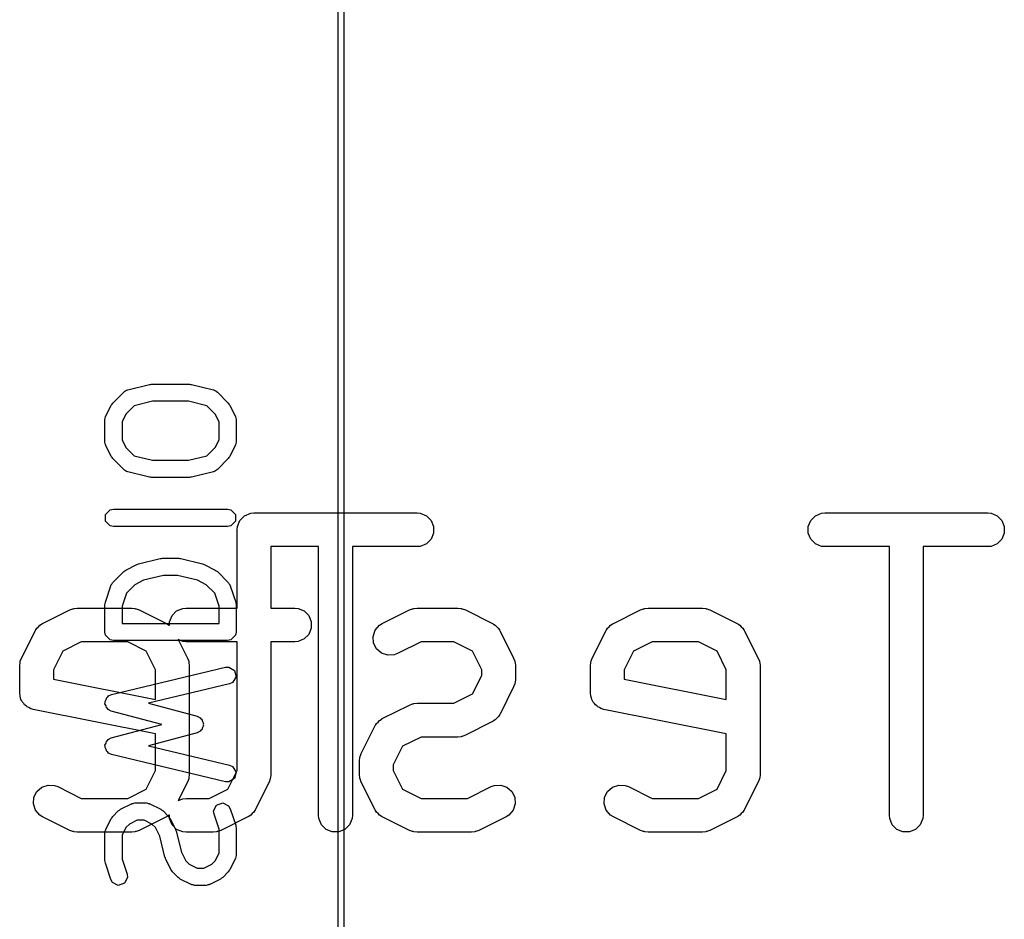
# Model space of a CAD drawing. Extents: x 94.3 to 121.8, y -81.7 to -63.9.
# Tile 31 of 32: x 117.5 to 121.8, y -72.6 to -68.6. Entities that reach past the tile are written whole.
import ezdxf

# ---------------------------------------------------------------- set-up
doc = ezdxf.new("R2010")
doc.units = 0
doc.layers.add('BLACK', color=7, linetype='CONTINUOUS')

msp = doc.modelspace()

# ---------------------------------------------------------------- linework, layer by layer
at = {"layer": 'BLACK', "linetype": 'CONTINUOUS'}
for p, q in [((118.876, -79.821), (118.876, -65.851)), ((118.9014, -65.851), (118.9014, -79.821)), ((117.939463, -70.287382), (118.036225, -70.263191)), ((118.036225, -70.263191), (118.040888, -70.262964)), ((118.040888, -70.262964), (118.045465, -70.262054)), ((118.045465, -70.262054), (118.214799, -70.262054)), ((118.214799, -70.262054), (118.219379, -70.262965)), ((118.219379, -70.262965), (118.224039, -70.263192)), ((118.224039, -70.263192), (118.320802, -70.287382)), ((117.873382, -70.345785), (117.921762, -70.297404)), ((117.921762, -70.297404), (117.925192, -70.295111)), ((117.925192, -70.295111), (117.926021, -70.293731)), ((117.926021, -70.293731), (117.930243, -70.291736)), ((117.930243, -70.291736), (117.934122, -70.289145)), ((117.934122, -70.289145), (117.93573, -70.289144)), ((117.93573, -70.289144), (117.939463, -70.287382)), ((118.320802, -70.287382), (118.324532, -70.289144)), ((118.324532, -70.289144), (118.326142, -70.289144)), ((118.326142, -70.289144), (118.330024, -70.291738)), ((118.330024, -70.291738), (118.334243, -70.293731)), ((118.334243, -70.293731), (118.33507, -70.295109)), ((118.33507, -70.295109), (118.338502, -70.297403)), ((118.338502, -70.297403), (118.386883, -70.345784)), ((117.842054, -70.404067), (117.866246, -70.355686)), ((117.866246, -70.355686), (117.869988, -70.350863)), ((117.869988, -70.350863), (117.873382, -70.345785)), ((117.968182, -70.358746), (117.931636, -70.395292)), ((118.050154, -70.338254), (117.968182, -70.358746)), ((118.210111, -70.338254), (118.050154, -70.338254)), ((118.292082, -70.358747), (118.210111, -70.338254)), ((118.328629, -70.395294), (118.292082, -70.358747)), ((118.386883, -70.345784), (118.390277, -70.350863)), ((118.390277, -70.350863), (118.39402, -70.355686)), ((118.39402, -70.355686), (118.41821, -70.404067)), ((117.838128, -70.418405), (117.83974, -70.412515)), ((117.83974, -70.412515), (117.840932, -70.406526)), ((117.840932, -70.406526), (117.841549, -70.405908)), ((117.841549, -70.405908), (117.842054, -70.404067)), ((117.931636, -70.395292), (117.914232, -70.430101)), ((118.346032, -70.4301), (118.328629, -70.395294)), ((118.41821, -70.404067), (118.418714, -70.405908)), ((118.418714, -70.405908), (118.419332, -70.406526)), ((118.419332, -70.406526), (118.420523, -70.412515)), ((118.420523, -70.412515), (118.422136, -70.418405)), ((117.838032, -70.421106), (117.838404, -70.419234)), ((117.838032, -70.517868), (117.838032, -70.421106)), ((117.838404, -70.419234), (117.838128, -70.418405)), ((117.914232, -70.430101), (117.914232, -70.508872)), ((118.346032, -70.508874), (118.346032, -70.4301)), ((118.422136, -70.418405), (118.421859, -70.419233)), ((118.421859, -70.419233), (118.422232, -70.421106)), ((118.422232, -70.421106), (118.422232, -70.517868)), ((117.838404, -70.519739), (117.838032, -70.517868)), ((117.838128, -70.520569), (117.838404, -70.519739)), ((117.83974, -70.526458), (117.838128, -70.520569)), ((117.840932, -70.532448), (117.83974, -70.526458)), ((117.841549, -70.533065), (117.840932, -70.532448)), ((117.842054, -70.534907), (117.841549, -70.533065)), ((117.866246, -70.583288), (117.842054, -70.534907)), ((117.914232, -70.508872), (117.931636, -70.543681)), ((117.931636, -70.543681), (117.968182, -70.580227)), ((118.292081, -70.580227), (118.328629, -70.54368)), ((118.328629, -70.54368), (118.346032, -70.508874)), ((118.41821, -70.534907), (118.39402, -70.583288)), ((118.418714, -70.533065), (118.41821, -70.534907)), ((118.419332, -70.532448), (118.418714, -70.533065)), ((118.420523, -70.526458), (118.419332, -70.532448)), ((118.422136, -70.520569), (118.420523, -70.526458)), ((118.422232, -70.517868), (118.421859, -70.51974)), ((118.421859, -70.51974), (118.422136, -70.520569)), ((117.869988, -70.58811), (117.866246, -70.583288)), ((117.873382, -70.593189), (117.869988, -70.58811)), ((117.968182, -70.580227), (118.050154, -70.600721)), ((118.21011, -70.600721), (118.292081, -70.580227)), ((118.390277, -70.58811), (118.386883, -70.59319)), ((118.39402, -70.583288), (118.390277, -70.58811)), ((117.921762, -70.64157), (117.873382, -70.593189)), ((118.050154, -70.600721), (118.21011, -70.600721)), ((118.386883, -70.59319), (118.338502, -70.641571)), ((117.925192, -70.643862), (117.921762, -70.64157)), ((117.926021, -70.645243), (117.925192, -70.643862)), ((117.930244, -70.647237), (117.926021, -70.645243)), ((117.934122, -70.649829), (117.930244, -70.647237)), ((117.935729, -70.649829), (117.934122, -70.649829)), ((117.939462, -70.651592), (117.935729, -70.649829)), ((118.036224, -70.675783), (117.939462, -70.651592)), ((118.040884, -70.676009), (118.036224, -70.675783)), ((118.045465, -70.676921), (118.040884, -70.676009)), ((118.214799, -70.676921), (118.045465, -70.676921)), ((118.219379, -70.676009), (118.214799, -70.676921)), ((118.22404, -70.675783), (118.219379, -70.676009)), ((118.320802, -70.651592), (118.22404, -70.675783)), ((118.324532, -70.64983), (118.320802, -70.651592)), ((118.326142, -70.64983), (118.324532, -70.64983)), ((118.330024, -70.647235), (118.326142, -70.64983)), ((118.334243, -70.645243), (118.330024, -70.647235)), ((118.33507, -70.643864), (118.334243, -70.645243)), ((118.338502, -70.641571), (118.33507, -70.643864)), ((117.840932, -70.841955), (117.861552, -70.821335)), ((117.840932, -70.871115), (117.840932, -70.841955)), ((117.861552, -70.821335), (117.876132, -70.818435)), ((117.876132, -70.818435), (118.384132, -70.818435)), ((118.384132, -70.818435), (118.398712, -70.821335)), ((118.398712, -70.821335), (118.419332, -70.841955)), ((118.419332, -70.841955), (118.419332, -70.871115)), ((118.439068, -70.868058), (118.45976, -70.847366)), ((118.45976, -70.847366), (118.486796, -70.836167)), ((118.486796, -70.836167), (118.501428, -70.834726)), ((118.501428, -70.834726), (119.227142, -70.834726)), ((119.227142, -70.834726), (119.241774, -70.836167)), ((119.241774, -70.836167), (119.26881, -70.847366)), ((119.26881, -70.847366), (119.289502, -70.868058)), ((120.979068, -70.868058), (120.99976, -70.847366)), ((120.99976, -70.847366), (121.026796, -70.836167)), ((121.026796, -70.836167), (121.041428, -70.834726)), ((121.041428, -70.834726), (121.767142, -70.834726)), ((121.767142, -70.834726), (121.781774, -70.836167)), ((121.781774, -70.836167), (121.80881, -70.847366)), ((121.80881, -70.847366), (121.829502, -70.868058)), ((117.861552, -70.891735), (117.840932, -70.871115)), ((117.876132, -70.894635), (117.861552, -70.891735)), ((118.384132, -70.894635), (117.876132, -70.894635)), ((118.398712, -70.891735), (118.384132, -70.894635)), ((118.419332, -70.871115), (118.398712, -70.891735)), ((118.426429, -70.909726), (118.427869, -70.895104)), ((118.427869, -70.895094), (118.439068, -70.868058)), ((118.427869, -70.895104), (118.427869, -70.895094)), ((119.289502, -70.868058), (119.300701, -70.895094)), ((119.300701, -70.895094), (119.300701, -70.924358)), ((120.967869, -70.895094), (120.979068, -70.868058)), ((120.967869, -70.924358), (120.967869, -70.895094)), ((121.829502, -70.868058), (121.840701, -70.895094)), ((121.840701, -70.895094), (121.840701, -70.924358)), ((118.426429, -71.258059), (118.426429, -70.909726)), ((119.300701, -70.924358), (119.289502, -70.951394)), ((120.979068, -70.951394), (120.967869, -70.924358)), ((121.840701, -70.924358), (121.829502, -70.951394)), ((118.789285, -70.984726), (118.576429, -70.984726)), ((118.576429, -70.984726), (118.576429, -71.258059)), ((118.789285, -72.179726), (118.789285, -70.984726)), ((119.227142, -70.984726), (118.939285, -70.984726)), ((118.939285, -70.984726), (118.939285, -72.179726)), ((119.241774, -70.983285), (119.227142, -70.984726)), ((119.26881, -70.972086), (119.241774, -70.983285)), ((119.289502, -70.951394), (119.26881, -70.972086)), ((120.99976, -70.972086), (120.979068, -70.951394)), ((121.026796, -70.983285), (120.99976, -70.972086)), ((121.041428, -70.984726), (121.026796, -70.983285)), ((121.329285, -70.984726), (121.041428, -70.984726)), ((121.329285, -72.179726), (121.329285, -70.984726)), ((121.767142, -70.984726), (121.479285, -70.984726)), ((121.479285, -70.984726), (121.479285, -72.179726)), ((121.781774, -70.983285), (121.767142, -70.984726)), ((121.80881, -70.972086), (121.781774, -70.983285)), ((121.829502, -70.951394), (121.80881, -70.972086)), ((117.931664, -71.088552), (117.980045, -71.064362)), ((117.980045, -71.064362), (117.984071, -71.063259)), ((117.984071, -71.063259), (117.987843, -71.061478)), ((117.987843, -71.061478), (118.084605, -71.037287)), ((118.084605, -71.037287), (118.089265, -71.03706)), ((118.089265, -71.03706), (118.093846, -71.036149)), ((118.093846, -71.036149), (118.166418, -71.036149)), ((118.166418, -71.036149), (118.170998, -71.03706)), ((118.170998, -71.03706), (118.175659, -71.037287)), ((118.175659, -71.037287), (118.272421, -71.061478)), ((118.272421, -71.061478), (118.276192, -71.063259)), ((118.276192, -71.063259), (118.280219, -71.064362)), ((118.280219, -71.064362), (118.328599, -71.088552)), ((117.873382, -71.144071), (117.921762, -71.09569)), ((117.921762, -71.09569), (117.926832, -71.092302)), ((117.926832, -71.092302), (117.931664, -71.088552)), ((118.098535, -71.112349), (118.010383, -71.134387)), ((118.161729, -71.112349), (118.098535, -71.112349)), ((118.249879, -71.134386), (118.161729, -71.112349)), ((118.328599, -71.088552), (118.333418, -71.092292)), ((118.333418, -71.092292), (118.338502, -71.095689)), ((118.338502, -71.095689), (118.386883, -71.14407)), ((117.839987, -71.231535), (117.864178, -71.158962)), ((117.864178, -71.158962), (117.865123, -71.157304)), ((117.865123, -71.156431), (117.868513, -71.151357)), ((117.865123, -71.157304), (117.865123, -71.156431)), ((117.868513, -71.151357), (117.87154, -71.146048)), ((117.87154, -71.146048), (117.872322, -71.145656)), ((117.872322, -71.145656), (117.873382, -71.144071)), ((117.971272, -71.153943), (117.933623, -71.191591)), ((118.010383, -71.134387), (117.971272, -71.153943)), ((118.288992, -71.153943), (118.249879, -71.134386)), ((118.326641, -71.191592), (118.288992, -71.153943)), ((118.386883, -71.14407), (118.387943, -71.145657)), ((118.387943, -71.145657), (118.388725, -71.146048)), ((118.388725, -71.146048), (118.391746, -71.151347)), ((118.391746, -71.151347), (118.395142, -71.15643)), ((118.395142, -71.15643), (118.395142, -71.157305)), ((118.395142, -71.157305), (118.396087, -71.158963)), ((118.396087, -71.158963), (118.420277, -71.231535)), ((117.933623, -71.191591), (117.914232, -71.249766)), ((118.346032, -71.249765), (118.326641, -71.191592)), ((117.838032, -71.243583), (117.839223, -71.237593)), ((117.838032, -71.364535), (117.838032, -71.243583)), ((117.839223, -71.237593), (117.839987, -71.231535)), ((118.420277, -71.231535), (118.42104, -71.237592)), ((118.42104, -71.237592), (118.422232, -71.243583)), ((118.422232, -71.243583), (118.422232, -71.364535)), ((117.560744, -71.326453), (117.681696, -71.265977)), ((117.681696, -71.265977), (117.695427, -71.260722)), ((117.695427, -71.260722), (117.698116, -71.26053)), ((117.698116, -71.26053), (117.700605, -71.2595)), ((117.700605, -71.2595), (117.715237, -71.258059)), ((117.715237, -71.258059), (117.957142, -71.258059)), ((117.914232, -71.249766), (117.914232, -71.326435)), ((117.957142, -71.258059), (117.971774, -71.2595)), ((117.971774, -71.2595), (117.974263, -71.260531)), ((117.974263, -71.260531), (117.976951, -71.260722)), ((117.976951, -71.260722), (117.990683, -71.265977)), ((117.990683, -71.265977), (118.111635, -71.326453)), ((118.125489, -71.318427), (118.136688, -71.291391)), ((118.136688, -71.291391), (118.15738, -71.270699)), ((118.15738, -71.270699), (118.184416, -71.2595)), ((118.184416, -71.2595), (118.199048, -71.258059)), ((118.199048, -71.258059), (118.426429, -71.258059)), ((118.346032, -71.326435), (118.346032, -71.249765)), ((118.576429, -71.258059), (118.682857, -71.258059)), ((118.682857, -71.258059), (118.697489, -71.2595)), ((118.697489, -71.2595), (118.724525, -71.270699)), ((118.724525, -71.270699), (118.745217, -71.291391)), ((118.745217, -71.291391), (118.756416, -71.318427)), ((119.072649, -71.326453), (119.193602, -71.265977)), ((119.193602, -71.265977), (119.207334, -71.260722)), ((119.207334, -71.260722), (119.210021, -71.260531)), ((119.210021, -71.260531), (119.212511, -71.2595)), ((119.212511, -71.2595), (119.227143, -71.258059)), ((119.227143, -71.258059), (119.408571, -71.258059)), ((119.408571, -71.258059), (119.423203, -71.2595)), ((119.423203, -71.2595), (119.425692, -71.260531)), ((119.425692, -71.260531), (119.42838, -71.260722)), ((119.42838, -71.260722), (119.442112, -71.265977)), ((119.442112, -71.265977), (119.563064, -71.326453)), ((120.100744, -71.326453), (120.221696, -71.265977)), ((120.221696, -71.265977), (120.235427, -71.260722)), ((120.235427, -71.260722), (120.238116, -71.26053)), ((120.238116, -71.26053), (120.240605, -71.2595)), ((120.240605, -71.2595), (120.255237, -71.258059)), ((120.255237, -71.258059), (120.497142, -71.258059)), ((120.497142, -71.258059), (120.511774, -71.2595)), ((120.511774, -71.2595), (120.514263, -71.260531)), ((120.514263, -71.260531), (120.516951, -71.260722)), ((120.516951, -71.260722), (120.530683, -71.265977)), ((120.530683, -71.265977), (120.651635, -71.326453)), ((117.542137, -71.341392), (117.548301, -71.334285)), ((117.548301, -71.334285), (117.555706, -71.329623)), ((117.555706, -71.329623), (117.557143, -71.328378)), ((117.557143, -71.328378), (117.558296, -71.327993)), ((117.558296, -71.327993), (117.560744, -71.326453)), ((117.914232, -71.326435), (118.346032, -71.326435)), ((118.111635, -71.326453), (118.114081, -71.327992)), ((118.114081, -71.327992), (118.115237, -71.328378)), ((118.115237, -71.328378), (118.116675, -71.329625)), ((118.116675, -71.329625), (118.124078, -71.334285)), ((118.124078, -71.334285), (118.125489, -71.335912)), ((118.125489, -71.335912), (118.125489, -71.318427)), ((118.756416, -71.318427), (118.756416, -71.347691)), ((119.041033, -71.356393), (119.060206, -71.334285)), ((119.060206, -71.334285), (119.072649, -71.326453)), ((119.563064, -71.326453), (119.56551, -71.327992)), ((119.56551, -71.327992), (119.566666, -71.328378)), ((119.566666, -71.328378), (119.568104, -71.329625)), ((119.568104, -71.329625), (119.575507, -71.334285)), ((119.575507, -71.334285), (119.581666, -71.341387)), ((120.082137, -71.341392), (120.088301, -71.334285)), ((120.088301, -71.334285), (120.095706, -71.329623)), ((120.095706, -71.329623), (120.097143, -71.328378)), ((120.097143, -71.328378), (120.098296, -71.327993)), ((120.098296, -71.327993), (120.100744, -71.326453)), ((120.651635, -71.326453), (120.654081, -71.327992)), ((120.654081, -71.327992), (120.655237, -71.328378)), ((120.655237, -71.328378), (120.656675, -71.329625)), ((120.656675, -71.329625), (120.664078, -71.334285)), ((120.664078, -71.334285), (120.670237, -71.341387)), ((117.466727, -71.480947), (117.527203, -71.359995)), ((117.527203, -71.359995), (117.528742, -71.357548)), ((117.528742, -71.357548), (117.529128, -71.356393)), ((117.529128, -71.356393), (117.530375, -71.354954)), ((117.530375, -71.354954), (117.535035, -71.347552)), ((117.535035, -71.347552), (117.542137, -71.341392)), ((117.840932, -71.379115), (117.838032, -71.364535)), ((117.861552, -71.399735), (117.840932, -71.379115)), ((118.419332, -71.379115), (118.398712, -71.399735)), ((118.422232, -71.364535), (118.419332, -71.379115)), ((118.745217, -71.374727), (118.724525, -71.395419)), ((118.756416, -71.347691), (118.745217, -71.374727)), ((119.031779, -71.384154), (119.041033, -71.356393)), ((119.581666, -71.341387), (119.588774, -71.347551)), ((119.588774, -71.347551), (119.593435, -71.354956)), ((119.593435, -71.354956), (119.594681, -71.356393)), ((119.594681, -71.356393), (119.595065, -71.357546)), ((119.595065, -71.357546), (119.596606, -71.359994)), ((119.596606, -71.359994), (119.657082, -71.480947)), ((120.006727, -71.480947), (120.067203, -71.359995)), ((120.067203, -71.359995), (120.068742, -71.357548)), ((120.068742, -71.357548), (120.069128, -71.356393)), ((120.069128, -71.356393), (120.070375, -71.354954)), ((120.070375, -71.354954), (120.075035, -71.347552)), ((120.075035, -71.347552), (120.082137, -71.341392)), ((120.670237, -71.341387), (120.677345, -71.347551)), ((120.677345, -71.347551), (120.682006, -71.354956)), ((120.682006, -71.354956), (120.683252, -71.356393)), ((120.683252, -71.356393), (120.683636, -71.357546)), ((120.683636, -71.357546), (120.685177, -71.359994)), ((120.685177, -71.359994), (120.745653, -71.480947)), ((117.732942, -71.408059), (117.650186, -71.449436)), ((117.939437, -71.408059), (117.732942, -71.408059)), ((117.876132, -71.402635), (117.861552, -71.399735)), ((118.384132, -71.402635), (117.876132, -71.402635)), ((118.022193, -71.449436), (117.939437, -71.408059)), ((118.184416, -71.406618), (118.164328, -71.398297)), ((118.164328, -71.398297), (118.205653, -71.480947)), ((118.199048, -71.408059), (118.184416, -71.406618)), ((118.426429, -71.408059), (118.199048, -71.408059)), ((118.398712, -71.399735), (118.384132, -71.402635)), ((118.426429, -71.980591), (118.426429, -71.408059)), ((118.682857, -71.408059), (118.576429, -71.408059)), ((118.576429, -71.408059), (118.576429, -71.998297)), ((118.697489, -71.406618), (118.682857, -71.408059)), ((118.724525, -71.395419), (118.697489, -71.406618)), ((119.033853, -71.413344), (119.031779, -71.384154)), ((119.04694, -71.439519), (119.033853, -71.413344)), ((119.244847, -71.408059), (119.139731, -71.460617)), ((119.390866, -71.408059), (119.244847, -71.408059)), ((119.473622, -71.449436), (119.390866, -71.408059)), ((120.272942, -71.408059), (120.190186, -71.449436)), ((120.479437, -71.408059), (120.272942, -71.408059)), ((120.562193, -71.449436), (120.479437, -71.408059)), ((117.650186, -71.449436), (117.608809, -71.532192)), ((118.063571, -71.532192), (118.022193, -71.449436)), ((119.069048, -71.458692), (119.04694, -71.439519)), ((119.096809, -71.467946), (119.069048, -71.458692)), ((119.125999, -71.465872), (119.096809, -71.467946)), ((119.139731, -71.460617), (119.125999, -71.465872)), ((119.515, -71.532192), (119.473622, -71.449436)), ((120.190186, -71.449436), (120.148809, -71.532192)), ((120.603571, -71.532192), (120.562193, -71.449436)), ((117.458809, -71.514488), (117.46025, -71.499856)), ((117.46025, -71.499856), (117.461281, -71.497366)), ((117.461281, -71.497366), (117.461472, -71.494679)), ((117.461472, -71.494679), (117.466727, -71.480947)), ((118.205653, -71.480947), (118.210908, -71.494679)), ((118.210908, -71.494679), (118.211098, -71.497366)), ((118.211098, -71.497366), (118.21213, -71.499856)), ((118.21213, -71.499856), (118.213571, -71.514488)), ((119.657082, -71.480947), (119.662337, -71.494679)), ((119.662337, -71.494679), (119.662527, -71.497366)), ((119.662527, -71.497366), (119.663559, -71.499856)), ((119.663559, -71.499856), (119.665, -71.514488)), ((119.998809, -71.514488), (120.00025, -71.499856)), ((120.00025, -71.499856), (120.001281, -71.497366)), ((120.001281, -71.497366), (120.001472, -71.494679)), ((120.001472, -71.494679), (120.006727, -71.480947)), ((120.745653, -71.480947), (120.750908, -71.494679)), ((120.750908, -71.494679), (120.751098, -71.497366)), ((120.751098, -71.497366), (120.75213, -71.499856)), ((120.75213, -71.499856), (120.753571, -71.514488)), ((117.458809, -71.63544), (117.458809, -71.514488)), ((117.608809, -71.532192), (117.608809, -71.573954)), ((117.867307, -71.641947), (118.375308, -71.520995)), ((118.063571, -71.664907), (118.063571, -71.532192)), ((118.213571, -71.514488), (118.213571, -71.756464)), ((118.375308, -71.520995), (118.390163, -71.520439)), ((118.390163, -71.520439), (118.414998, -71.535722)), ((118.414998, -71.535722), (118.421752, -71.564089)), ((119.515, -71.557259), (119.515, -71.532192)), ((119.665, -71.514488), (119.665, -71.574964)), ((119.998809, -71.63544), (119.998809, -71.514488)), ((120.148809, -71.532192), (120.148809, -71.573954)), ((120.603571, -71.664907), (120.603571, -71.532192)), ((120.753571, -71.514488), (120.753571, -71.756464)), ((117.608809, -71.573954), (118.063571, -71.664907)), ((118.392957, -71.595123), (118.031843, -71.681102)), ((118.406469, -71.588925), (118.392957, -71.595123)), ((118.421752, -71.564089), (118.406469, -71.588925)), ((119.473622, -71.640014), (119.515, -71.557259)), ((119.662337, -71.594774), (119.657082, -71.608505)), ((119.662528, -71.592084), (119.662337, -71.594774)), ((119.663559, -71.589596), (119.662528, -71.592084)), ((119.665, -71.574964), (119.663559, -71.589596)), ((120.148809, -71.573954), (120.603571, -71.664907)), ((117.46025, -71.650072), (117.458809, -71.63544)), ((117.853795, -71.648145), (117.867307, -71.641947)), ((119.390866, -71.681392), (119.473622, -71.640014)), ((119.657082, -71.608505), (119.596606, -71.729457)), ((120.00025, -71.650072), (119.998809, -71.63544)), ((117.463061, -71.65686), (117.46025, -71.650072)), ((117.464488, -71.664069), (117.463061, -71.65686)), ((117.468607, -71.670248), (117.464488, -71.664069)), ((117.471449, -71.677108), (117.468607, -71.670248)), ((117.476644, -71.682303), (117.471449, -71.677108)), ((117.48072, -71.688417), (117.476644, -71.682303)), ((117.838364, -71.684029), (117.839831, -71.678524)), ((117.843083, -71.69218), (117.838364, -71.684029)), ((117.838512, -71.672981), (117.843449, -71.664956)), ((117.839831, -71.678524), (117.838512, -71.672981)), ((117.843449, -71.664956), (117.845877, -71.655854)), ((117.845877, -71.655854), (117.850807, -71.652999)), ((117.850807, -71.652999), (117.853795, -71.648145)), ((118.031843, -71.681102), (118.248806, -71.738959)), ((119.193602, -71.68931), (119.207334, -71.684055)), ((119.207334, -71.684055), (119.210021, -71.683864)), ((119.210021, -71.683864), (119.212511, -71.682833)), ((119.212511, -71.682833), (119.227143, -71.681392)), ((119.227143, -71.681392), (119.390866, -71.681392)), ((120.003061, -71.65686), (120.00025, -71.650072)), ((120.004488, -71.664069), (120.003061, -71.65686)), ((120.008607, -71.670248), (120.004488, -71.664069)), ((120.011449, -71.677108), (120.008607, -71.670248)), ((120.016644, -71.682303), (120.011449, -71.677108)), ((120.02072, -71.688417), (120.016644, -71.682303)), ((117.48689, -71.692549), (117.48072, -71.688417)), ((117.492141, -71.6978), (117.48689, -71.692549)), ((117.498929, -71.700611), (117.492141, -71.6978)), ((117.505035, -71.704701), (117.498929, -71.700611)), ((117.5191, -71.708984), (117.505035, -71.704701)), ((118.063571, -71.817877), (117.5191, -71.708984)), ((117.845266, -71.701348), (117.843083, -71.69218)), ((117.85012, -71.704335), (117.845266, -71.701348)), ((117.852975, -71.709266), (117.85012, -71.704335)), ((117.866315, -71.715825), (117.852975, -71.709266)), ((118.091119, -71.775773), (117.866315, -71.715825)), ((119.072649, -71.749787), (119.193602, -71.68931)), ((119.596606, -71.729457), (119.595065, -71.731904)), ((120.02689, -71.692549), (120.02072, -71.688417)), ((120.032141, -71.6978), (120.02689, -71.692549)), ((120.038929, -71.700611), (120.032141, -71.6978)), ((120.045035, -71.704701), (120.038929, -71.700611)), ((120.0591, -71.708984), (120.045035, -71.704701)), ((120.603571, -71.817877), (120.0591, -71.708984)), ((118.213571, -71.756464), (118.213572, -71.75647)), ((118.213572, -71.75647), (118.213571, -71.756474)), ((118.213571, -71.756474), (118.213571, -71.998297)), ((118.248806, -71.738959), (118.262146, -71.745518)), ((118.262146, -71.745518), (118.264748, -71.750013)), ((118.264748, -71.750013), (118.269244, -71.752616)), ((118.269244, -71.752616), (118.271795, -71.762185)), ((118.271795, -71.762185), (118.276757, -71.770755)), ((118.276757, -71.770755), (118.275418, -71.775773)), ((119.042279, -71.778289), (119.04694, -71.770886)), ((119.04694, -71.770886), (119.054044, -71.764724)), ((119.054044, -71.764724), (119.060206, -71.75762)), ((119.060206, -71.75762), (119.06761, -71.752958)), ((119.06761, -71.752958), (119.069048, -71.751712)), ((119.069048, -71.751712), (119.070202, -71.751327)), ((119.070202, -71.751327), (119.072649, -71.749787)), ((119.563064, -71.762998), (119.442112, -71.823474)), ((119.56551, -71.761458), (119.563064, -71.762998)), ((119.566666, -71.761073), (119.56551, -71.761458)), ((119.568104, -71.759825), (119.566666, -71.761073)), ((119.575507, -71.755166), (119.568104, -71.759825)), ((119.581666, -71.748063), (119.575507, -71.755166)), ((119.588774, -71.7419), (119.581666, -71.748063)), ((119.593435, -71.734494), (119.588774, -71.7419)), ((119.594681, -71.733058), (119.593435, -71.734494)), ((119.595065, -71.731904), (119.594681, -71.733058)), ((120.753571, -71.756464), (120.753572, -71.75647)), ((120.753572, -71.75647), (120.753571, -71.756474)), ((120.753571, -71.756474), (120.753571, -71.998297)), ((117.866315, -71.835721), (118.091119, -71.775773)), ((118.248806, -71.812587), (118.031843, -71.870443)), ((118.063571, -71.980593), (118.063571, -71.817877)), ((118.262146, -71.806028), (118.248806, -71.812587)), ((118.264748, -71.801532), (118.262146, -71.806028)), ((118.269244, -71.79893), (118.264748, -71.801532)), ((118.271795, -71.78936), (118.269244, -71.79893)), ((118.276757, -71.780791), (118.271795, -71.78936)), ((118.275418, -71.775773), (118.276757, -71.780791)), ((118.978632, -71.90428), (119.039108, -71.783328)), ((119.039108, -71.783328), (119.040648, -71.780881)), ((119.040648, -71.780881), (119.041033, -71.779727)), ((119.041033, -71.779727), (119.042279, -71.778289)), ((120.603571, -71.980593), (120.603571, -71.817877)), ((117.838364, -71.867517), (117.843083, -71.859365)), ((117.843083, -71.859365), (117.845266, -71.850198)), ((117.845266, -71.850198), (117.85012, -71.84721)), ((117.85012, -71.84721), (117.852975, -71.84228)), ((117.852975, -71.84228), (117.866315, -71.835721)), ((119.244848, -71.831392), (119.162091, -71.87277)), ((119.408571, -71.831392), (119.244848, -71.831392)), ((119.423203, -71.829951), (119.408571, -71.831392)), ((119.425692, -71.828919), (119.423203, -71.829951)), ((119.42838, -71.828729), (119.425692, -71.828919)), ((119.442112, -71.823474), (119.42838, -71.828729)), ((117.839831, -71.873021), (117.838364, -71.867517)), ((117.838512, -71.878565), (117.839831, -71.873021)), ((117.843449, -71.886589), (117.838512, -71.878565)), ((117.845877, -71.895692), (117.843449, -71.886589)), ((117.850807, -71.898546), (117.845877, -71.895692)), ((117.853795, -71.903401), (117.850807, -71.898546)), ((117.867307, -71.909599), (117.853795, -71.903401)), ((118.031843, -71.870443), (118.392957, -71.956423)), ((118.973377, -71.918012), (118.978632, -71.90428)), ((119.162091, -71.87277), (119.120714, -71.955526)), ((118.375308, -72.030551), (117.867307, -71.909599)), ((118.970714, -71.937821), (118.972155, -71.923189)), ((118.970714, -71.998297), (118.970714, -71.937821)), ((118.972155, -71.923189), (118.973186, -71.920699)), ((118.973186, -71.920699), (118.973377, -71.918012)), ((118.022193, -72.063348), (118.063571, -71.980593)), ((118.38505, -72.063348), (118.426429, -71.980591)), ((118.392957, -71.956423), (118.406469, -71.962621)), ((118.406469, -71.962621), (118.421752, -71.987457)), ((118.421752, -71.987457), (118.414998, -72.015824)), ((119.120714, -71.955526), (119.120714, -71.980592)), ((119.120714, -71.980592), (119.162091, -72.063348)), ((120.562193, -72.063348), (120.603571, -71.980593)), ((118.205653, -72.031838), (118.164328, -72.114487)), ((118.210908, -72.018106), (118.205653, -72.031838)), ((118.211098, -72.015418), (118.210908, -72.018106)), ((118.21213, -72.012929), (118.211098, -72.015418)), ((118.213571, -71.998297), (118.21213, -72.012929)), ((118.390163, -72.031107), (118.375308, -72.030551)), ((118.414998, -72.015824), (118.390163, -72.031107)), ((118.568511, -72.031838), (118.508034, -72.152791)), ((118.573766, -72.018106), (118.568511, -72.031838)), ((118.573956, -72.015418), (118.573766, -72.018106)), ((118.574988, -72.012929), (118.573956, -72.015418)), ((118.576429, -71.998297), (118.574988, -72.012929)), ((118.972155, -72.012929), (118.970714, -71.998297)), ((118.973186, -72.015418), (118.972155, -72.012929)), ((118.973377, -72.018106), (118.973186, -72.015418)), ((118.978632, -72.031838), (118.973377, -72.018106)), ((119.039108, -72.15279), (118.978632, -72.031838)), ((120.745653, -72.031838), (120.685177, -72.152791)), ((120.750908, -72.018106), (120.745653, -72.031838)), ((120.751098, -72.015418), (120.750908, -72.018106)), ((120.75213, -72.012929), (120.751098, -72.015418)), ((120.753571, -71.998297), (120.75213, -72.012929)), ((117.521948, -72.099441), (117.535035, -72.073266)), ((117.535035, -72.073266), (117.557143, -72.054093)), ((117.557143, -72.054093), (117.584904, -72.044839)), ((117.584904, -72.044839), (117.614094, -72.046913)), ((117.614094, -72.046913), (117.627826, -72.052168)), ((117.627826, -72.052168), (117.732942, -72.104726)), ((117.939437, -72.104726), (118.022193, -72.063348)), ((118.302295, -72.104726), (118.38505, -72.063348)), ((119.162091, -72.063348), (119.244847, -72.104726)), ((119.451342, -72.104726), (119.556459, -72.052168)), ((119.556459, -72.052168), (119.570191, -72.046913)), ((119.570191, -72.046913), (119.599381, -72.044839)), ((119.599381, -72.044839), (119.627142, -72.054093)), ((119.627142, -72.054093), (119.649249, -72.073267)), ((119.649249, -72.073267), (119.662337, -72.099441)), ((120.061948, -72.099441), (120.075035, -72.073266)), ((120.075035, -72.073266), (120.097143, -72.054093)), ((120.097143, -72.054093), (120.124904, -72.044839)), ((120.124904, -72.044839), (120.154094, -72.046913)), ((120.154094, -72.046913), (120.167826, -72.052168)), ((120.167826, -72.052168), (120.272942, -72.104726)), ((120.479437, -72.104726), (120.562193, -72.063348)), ((117.519874, -72.128631), (117.521948, -72.099441)), ((117.732942, -72.104726), (117.939437, -72.104726)), ((117.964303, -72.126429), (117.970193, -72.124817)), ((117.970193, -72.124817), (117.971021, -72.125093)), ((117.971021, -72.125093), (117.972894, -72.124721)), ((117.972894, -72.124721), (118.021275, -72.124721)), ((118.021275, -72.124721), (118.023146, -72.125093)), ((118.023146, -72.125093), (118.023976, -72.124817)), ((118.023976, -72.124817), (118.029865, -72.126429)), ((118.164328, -72.114487), (118.184416, -72.106167)), ((118.184416, -72.106167), (118.199048, -72.104726)), ((118.199048, -72.104726), (118.302295, -72.104726)), ((118.334979, -72.134038), (118.362643, -72.124817)), ((118.362643, -72.124817), (118.388725, -72.137858)), ((119.244847, -72.104726), (119.451342, -72.104726)), ((119.662337, -72.099441), (119.664411, -72.128631)), ((120.059874, -72.128631), (120.061948, -72.099441)), ((120.272942, -72.104726), (120.479437, -72.104726)), ((117.529128, -72.156392), (117.519874, -72.128631)), ((117.548301, -72.1785), (117.529128, -72.156392)), ((117.873382, -72.184262), (117.897572, -72.16007)), ((117.897572, -72.16007), (117.902651, -72.156675)), ((117.902651, -72.156675), (117.907474, -72.152933)), ((117.907474, -72.152933), (117.955855, -72.128743)), ((117.955855, -72.128743), (117.957696, -72.128238)), ((117.957696, -72.128238), (117.958314, -72.127621)), ((117.958314, -72.127621), (117.964303, -72.126429)), ((118.029865, -72.126429), (118.035855, -72.127621)), ((118.035855, -72.127621), (118.036472, -72.128238)), ((118.036472, -72.128238), (118.038314, -72.128743)), ((118.038314, -72.128743), (118.086694, -72.152933)), ((118.086694, -72.152933), (118.091522, -72.15668)), ((118.091522, -72.15668), (118.096597, -72.160071)), ((118.096597, -72.160071), (118.120788, -72.184262)), ((118.321938, -72.16012), (118.334979, -72.134038)), ((118.323797, -72.174869), (118.321938, -72.16012)), ((118.388725, -72.137858), (118.396087, -72.150773)), ((118.396087, -72.150773), (118.420277, -72.223343)), ((118.500201, -72.165234), (118.493096, -72.171395)), ((118.504862, -72.157829), (118.500201, -72.165234)), ((118.506109, -72.156392), (118.504862, -72.157829)), ((118.506493, -72.155237), (118.506109, -72.156392)), ((118.508034, -72.152791), (118.506493, -72.155237)), ((119.040647, -72.155236), (119.039108, -72.15279)), ((119.041033, -72.156392), (119.040647, -72.155236)), ((119.04228, -72.15783), (119.041033, -72.156392)), ((119.04694, -72.165233), (119.04228, -72.15783)), ((119.054042, -72.171392), (119.04694, -72.165233)), ((119.655157, -72.156392), (119.635983, -72.1785)), ((119.664411, -72.128631), (119.655157, -72.156392)), ((120.069128, -72.156392), (120.059874, -72.128631)), ((120.088301, -72.1785), (120.069128, -72.156392)), ((120.677345, -72.165234), (120.670237, -72.171397)), ((120.682006, -72.157828), (120.677345, -72.165234)), ((120.683252, -72.156392), (120.682006, -72.157828)), ((120.683636, -72.155238), (120.683252, -72.156392)), ((120.685177, -72.152791), (120.683636, -72.155238)), ((117.560744, -72.186332), (117.548301, -72.1785)), ((117.681696, -72.246808), (117.560744, -72.186332)), ((117.842054, -72.242544), (117.866246, -72.194163)), ((117.866246, -72.194163), (117.869988, -72.18934)), ((117.869988, -72.18934), (117.873382, -72.184262)), ((117.981888, -72.200921), (117.947082, -72.218324)), ((118.01228, -72.200921), (117.981888, -72.200921)), ((118.111635, -72.186332), (117.990683, -72.246808)), ((118.047088, -72.218324), (118.01228, -72.200921)), ((118.114081, -72.184792), (118.111635, -72.186332)), ((118.115237, -72.184407), (118.114081, -72.184792)), ((118.116675, -72.183159), (118.115237, -72.184407)), ((118.124078, -72.1785), (118.116675, -72.183159)), ((118.120788, -72.184262), (118.124179, -72.189337)), ((118.125489, -72.176872), (118.124078, -72.1785)), ((118.124179, -72.189337), (118.127924, -72.194163)), ((118.125489, -72.194358), (118.125489, -72.176872)), ((118.136688, -72.221394), (118.125489, -72.194358)), ((118.127924, -72.194163), (118.152115, -72.242544)), ((118.346032, -72.241574), (118.323797, -72.174869)), ((118.474493, -72.186332), (118.353541, -72.246808)), ((118.476939, -72.184791), (118.474493, -72.186332)), ((118.478094, -72.184407), (118.476939, -72.184791)), ((118.479531, -72.18316), (118.478094, -72.184407)), ((118.486935, -72.1785), (118.479531, -72.18316)), ((118.493096, -72.171395), (118.486935, -72.1785)), ((118.790726, -72.194358), (118.789285, -72.179726)), ((118.801925, -72.221394), (118.790726, -72.194358)), ((118.937844, -72.194358), (118.926645, -72.221394)), ((118.939285, -72.179726), (118.937844, -72.194358)), ((119.060206, -72.1785), (119.054042, -72.171392)), ((119.067611, -72.183161), (119.060206, -72.1785)), ((119.069048, -72.184407), (119.067611, -72.183161)), ((119.070201, -72.184791), (119.069048, -72.184407)), ((119.072649, -72.186332), (119.070201, -72.184791)), ((119.193602, -72.246808), (119.072649, -72.186332)), ((119.62354, -72.186332), (119.502588, -72.246808)), ((119.635983, -72.1785), (119.62354, -72.186332)), ((120.100744, -72.186332), (120.088301, -72.1785)), ((120.221696, -72.246808), (120.100744, -72.186332)), ((120.651635, -72.186332), (120.530683, -72.246808)), ((120.654081, -72.184792), (120.651635, -72.186332)), ((120.655237, -72.184407), (120.654081, -72.184792)), ((120.656675, -72.183159), (120.655237, -72.184407)), ((120.664078, -72.1785), (120.656675, -72.183159)), ((120.670237, -72.171397), (120.664078, -72.1785)), ((121.330726, -72.194358), (121.329285, -72.179726)), ((121.341925, -72.221394), (121.330726, -72.194358)), ((121.477844, -72.194358), (121.466645, -72.221394)), ((121.479285, -72.179726), (121.477844, -72.194358)), ((117.695427, -72.252063), (117.681696, -72.246808)), ((117.698116, -72.252254), (117.695427, -72.252063)), ((117.700605, -72.253285), (117.698116, -72.252254)), ((117.715237, -72.254726), (117.700605, -72.253285)), ((117.957142, -72.254726), (117.715237, -72.254726)), ((117.838128, -72.256882), (117.83974, -72.250992)), ((117.838404, -72.257711), (117.838128, -72.256882)), ((117.83974, -72.250992), (117.840932, -72.245003)), ((117.840932, -72.245003), (117.841549, -72.244385)), ((117.841549, -72.244385), (117.842054, -72.242544)), ((117.931636, -72.233769), (117.914232, -72.268578)), ((117.947082, -72.218324), (117.931636, -72.233769)), ((117.971774, -72.253285), (117.957142, -72.254726)), ((117.974263, -72.252253), (117.971774, -72.253285)), ((117.976951, -72.252063), (117.974263, -72.252253)), ((117.990683, -72.246808), (117.976951, -72.252063)), ((118.062532, -72.23377), (118.047088, -72.218324)), ((118.082089, -72.272881), (118.062532, -72.23377)), ((118.15738, -72.242086), (118.136688, -72.221394)), ((118.152115, -72.242544), (118.153218, -72.246572)), ((118.153218, -72.246572), (118.154999, -72.250343)), ((118.154999, -72.250343), (118.178175, -72.343046)), ((118.184416, -72.253285), (118.15738, -72.242086)), ((118.199048, -72.254726), (118.184416, -72.253285)), ((118.32, -72.254726), (118.199048, -72.254726)), ((118.334632, -72.253285), (118.32, -72.254726)), ((118.337121, -72.252253), (118.334632, -72.253285)), ((118.339809, -72.252063), (118.337121, -72.252253)), ((118.353541, -72.246808), (118.339809, -72.252063)), ((118.346032, -72.347351), (118.346032, -72.241574)), ((118.420277, -72.223343), (118.42104, -72.229403)), ((118.42104, -72.229403), (118.422232, -72.235392)), ((118.422232, -72.235392), (118.422232, -72.356345)), ((118.822617, -72.242086), (118.801925, -72.221394)), ((118.849653, -72.253285), (118.822617, -72.242086)), ((118.878917, -72.253285), (118.849653, -72.253285)), ((118.905953, -72.242086), (118.878917, -72.253285)), ((118.926645, -72.221394), (118.905953, -72.242086)), ((119.207334, -72.252063), (119.193602, -72.246808)), ((119.210021, -72.252253), (119.207334, -72.252063)), ((119.212511, -72.253285), (119.210021, -72.252253)), ((119.227143, -72.254726), (119.212511, -72.253285)), ((119.469047, -72.254726), (119.227143, -72.254726)), ((119.483679, -72.253285), (119.469047, -72.254726)), ((119.486168, -72.252253), (119.483679, -72.253285)), ((119.488856, -72.252063), (119.486168, -72.252253)), ((119.502588, -72.246808), (119.488856, -72.252063)), ((120.235427, -72.252063), (120.221696, -72.246808)), ((120.238116, -72.252254), (120.235427, -72.252063)), ((120.240605, -72.253285), (120.238116, -72.252254)), ((120.255237, -72.254726), (120.240605, -72.253285)), ((120.497142, -72.254726), (120.255237, -72.254726)), ((120.511774, -72.253285), (120.497142, -72.254726)), ((120.514263, -72.252253), (120.511774, -72.253285)), ((120.516951, -72.252063), (120.514263, -72.252253)), ((120.530683, -72.246808), (120.516951, -72.252063)), ((121.362617, -72.242086), (121.341925, -72.221394)), ((121.389653, -72.253285), (121.362617, -72.242086)), ((121.418917, -72.253285), (121.389653, -72.253285)), ((121.445953, -72.242086), (121.418917, -72.253285)), ((121.466645, -72.221394), (121.445953, -72.242086)), ((117.838032, -72.259583), (117.838404, -72.257711)), ((117.838032, -72.380535), (117.838032, -72.259583)), ((117.914232, -72.268578), (117.914232, -72.374351)), ((118.105265, -72.365586), (118.082089, -72.272881)), ((118.178175, -72.343046), (118.19773, -72.382156)), ((117.839223, -72.386524), (117.838032, -72.380535)), ((117.839987, -72.392583), (117.839223, -72.386524)), ((117.914232, -72.374351), (117.936468, -72.441059)), ((118.107046, -72.369357), (118.105265, -72.365586)), ((118.108149, -72.373384), (118.107046, -72.369357)), ((118.132341, -72.421765), (118.108149, -72.373384)), ((118.19773, -72.382156), (118.213177, -72.397603)), ((118.313183, -72.397602), (118.328629, -72.382157)), ((118.328629, -72.382157), (118.346032, -72.347351)), ((118.41821, -72.373384), (118.39402, -72.421765)), ((118.418714, -72.371542), (118.41821, -72.373384)), ((118.419332, -72.370925), (118.418714, -72.371542)), ((118.420523, -72.364935), (118.419332, -72.370925)), ((118.422136, -72.359046), (118.420523, -72.364935)), ((118.422232, -72.356345), (118.421859, -72.358217)), ((118.421859, -72.358217), (118.422136, -72.359046)), ((117.864178, -72.465156), (117.839987, -72.392583)), ((118.136078, -72.426581), (118.132341, -72.421765)), ((118.139477, -72.431667), (118.136078, -72.426581)), ((118.163667, -72.455857), (118.139477, -72.431667)), ((118.213177, -72.397603), (118.247982, -72.415007)), ((118.247982, -72.415007), (118.278375, -72.415007)), ((118.278375, -72.415007), (118.313183, -72.397602)), ((118.386883, -72.431667), (118.362691, -72.455857)), ((118.390277, -72.426587), (118.386883, -72.431667)), ((118.39402, -72.421765), (118.390277, -72.426587)), ((117.87154, -72.47807), (117.864178, -72.465156)), ((117.938327, -72.455808), (117.925286, -72.48189)), ((117.936468, -72.441059), (117.938327, -72.455808)), ((118.168744, -72.459249), (118.163667, -72.455857)), ((118.173569, -72.462994), (118.168744, -72.459249)), ((118.22195, -72.487185), (118.173569, -72.462994)), ((118.35279, -72.462993), (118.304409, -72.487185)), ((118.357612, -72.45925), (118.35279, -72.462993)), ((118.362691, -72.455857), (118.357612, -72.45925)), ((117.897623, -72.491112), (117.87154, -72.47807)), ((117.925286, -72.48189), (117.897623, -72.491112)), ((118.223791, -72.487689), (118.22195, -72.487185)), ((118.224409, -72.488307), (118.223791, -72.487689)), ((118.230398, -72.489498), (118.224409, -72.488307)), ((118.236288, -72.491111), (118.230398, -72.489498)), ((118.237117, -72.490834), (118.236288, -72.491111)), ((118.238989, -72.491207), (118.237117, -72.490834)), ((118.28737, -72.491207), (118.238989, -72.491207)), ((118.289241, -72.490834), (118.28737, -72.491207)), ((118.290071, -72.491111), (118.289241, -72.490834)), ((118.29596, -72.489498), (118.290071, -72.491111)), ((118.30195, -72.488307), (118.29596, -72.489498)), ((118.302567, -72.487689), (118.30195, -72.488307)), ((118.304409, -72.487185), (118.302567, -72.487689))]:
    msp.add_line(p, q, dxfattribs=at)

doc.saveas('drawing.dxf')
